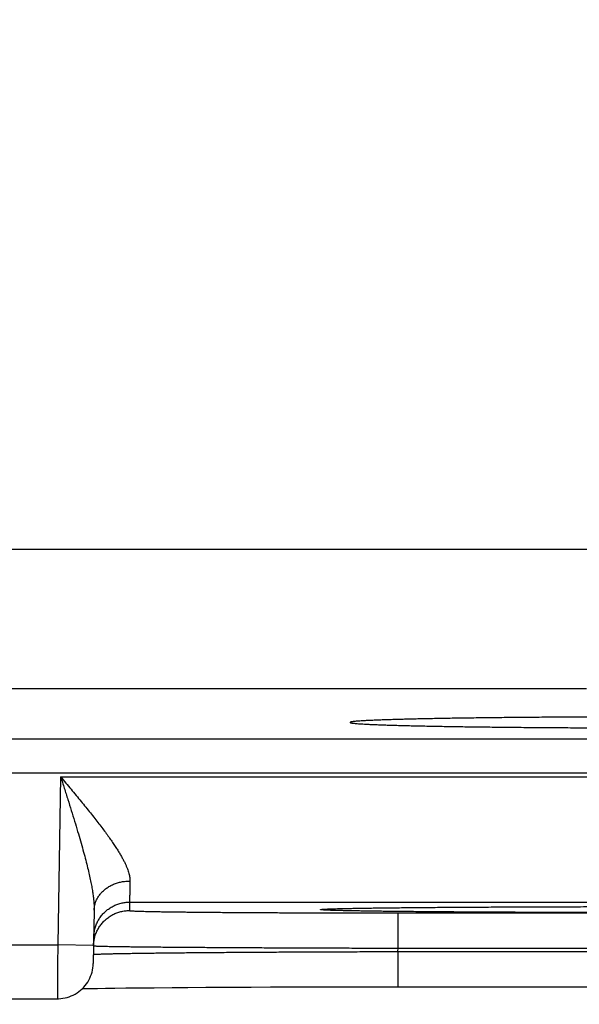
# Model space of a CAD drawing. Header units: inches. Extents: x 0 to 34, y 0 to 22.
# Tile 95 of 111: x 23.515 to 23.827, y 14.686 to 15.236. Entities that reach past the tile are written whole.
import ezdxf

# ---------------------------------------------------------------- set-up
doc = ezdxf.new("R2010")
doc.units = ezdxf.units.IN
doc.header["$LTSCALE"] = 1.87
doc.header["$MEASUREMENT"] = 0
doc.layers.get('0').update_dxf_attribs({"linetype": 'CONTINUOUS'})
doc.layers.add('DIMENSIONS', color=7, linetype='CONTINUOUS')
doc.styles.get("Standard").update_dxf_attribs({"font": 'txt', "width": 0.8})
doc.dimstyles.new('DIMSTYLE_1', dxfattribs={"dimtxt": 0.125, "dimasz": 0.18, "dimexe": 0.18, "dimexo": 0.0625, "dimgap": 0.09, "dimtad": 0, "dimtih": 1, "dimtoh": 1, "dimdec": 3, "dimzin": 4, "dimdsep": 46, "dimtxsty": 'STANDARD', "dimblk": '_FILLED', "dimblk1": '_FILLED', "dimblk2": '_FILLED', "dimcen": 0.09, "dimadec": 0, "dimazin": 0, "dimtp": 0.01, "dimtm": 0.01, "dimtfac": 1, "dimtdec": 3, "dimtofl": 0, "dimtmove": 0, "dimatfit": 3, "dimldrblk": '_FILLED', "dimfxl": 1, "dimtolj": 1, "dimtzin": 4, "dimarcsym": 0})

# ---------------------------------------------------------------- blocks, each defined once
blk = doc.blocks.new('_FILLED')
at = {"color": 0, "linetype": 'BYBLOCK'}
blk.add_solid([(0, 0), (-1, 0.1736), (-1, -0.1736)], dxfattribs=at)
blk = doc.blocks.new('*D15')
at = {"layer": 'DIMENSIONS', "color": 2, "linetype": 'CONTINUOUS'}
for p, q in [((23.96834, 15.50721), (23.96834, 13.81447)), ((24.62934, 14.74144), (24.62934, 13.81447)), ((23.96834, 13.93947), (23.60834, 13.93947)), ((24.62934, 13.93947), (24.98934, 13.93947))]:
    blk.add_line(p, q, dxfattribs=at)
at = {"layer": 'DIMENSIONS', "color": 2, "linetype": 'CONTINUOUS', "xscale": 0.18, "yscale": 0.18, "zscale": 0.18}
blk.add_blockref('_FILLED', (23.96834, 13.93947), dxfattribs=at)
at = {"layer": 'DIMENSIONS', "color": 2, "linetype": 'CONTINUOUS', "xscale": 0.18, "yscale": 0.18, "zscale": 0.18, "rotation": 180}
blk.add_blockref('_FILLED', (24.62934, 13.93947), dxfattribs=at)
at = {"layer": 'DIMENSIONS', "color": 2, "linetype": 'CONTINUOUS', "width": 0.8}
for s, p in [('.661', (23.95755, 13.87697)), ('[', (23.95755, 13.68947)), (']', (24.55755, 13.68947)), ('16.79', (24.05755, 13.68947))]:
    blk.add_text(s, height=0.125, dxfattribs=at).set_placement(p)
blk = doc.blocks.new('*D16')
at = {"layer": 'DIMENSIONS', "color": 2, "linetype": 'CONTINUOUS'}
for p, q in [((23.03834, 15.50721), (23.03834, 13.06447)), ((23.96834, 15.50721), (23.96834, 13.06447)), ((23.03834, 13.18947), (22.67834, 13.18947)), ((23.96834, 13.18947), (24.32834, 13.18947))]:
    blk.add_line(p, q, dxfattribs=at)
at = {"layer": 'DIMENSIONS', "color": 2, "linetype": 'CONTINUOUS', "xscale": 0.18, "yscale": 0.18, "zscale": 0.18}
blk.add_blockref('_FILLED', (23.03834, 13.18947), dxfattribs=at)
at = {"layer": 'DIMENSIONS', "color": 2, "linetype": 'CONTINUOUS', "xscale": 0.18, "yscale": 0.18, "zscale": 0.18, "rotation": 180}
blk.add_blockref('_FILLED', (23.96834, 13.18947), dxfattribs=at)
at = {"layer": 'DIMENSIONS', "color": 2, "linetype": 'CONTINUOUS', "width": 0.8}
for s, p in [('.930', (23.15634, 13.12697)), ('[', (23.15634, 12.93947)), (']', (23.75634, 12.93947)), ('23.62', (23.25634, 12.93947))]:
    blk.add_text(s, height=0.125, dxfattribs=at).set_placement(p)

msp = doc.modelspace()

# ---------------------------------------------------------------- linework, layer by layer
at = {"color": 7, "linetype": 'CONTINUOUS'}
for p, q in [((23.28549, 14.94034), (23.9092, 14.94034)), ((23.83121, 14.86235), (23.36347, 14.86235)), ((20.65466, 14.83453), (24.32503, 14.83453)), ((20.65466, 14.81554), (24.32503, 14.81554)), ((23.53767, 14.81336), (23.53603, 14.71947)), ((23.53767, 14.81336), (24.21501, 14.81336)), ((23.55637, 14.73888), (23.55585, 14.70912)), ((23.5761, 14.74337), (23.57602, 14.73869)), ((23.5761, 14.74337), (24.17658, 14.74337)), ((23.68493, 14.73945), (23.68504, 14.73946)), ((23.68504, 14.73946), (23.68521, 14.73947)), ((23.68521, 14.73947), (23.68544, 14.73949)), ((23.68544, 14.73949), (23.68571, 14.7395)), ((23.68571, 14.7395), (23.68604, 14.73952)), ((23.68604, 14.73952), (23.68664, 14.73955)), ((23.68664, 14.73955), (23.68735, 14.73958)), ((23.68735, 14.73958), (23.68849, 14.73963)), ((23.68849, 14.73963), (23.69028, 14.73969)), ((23.69028, 14.73969), (23.69268, 14.73976)), ((23.69268, 14.73976), (23.69525, 14.73982)), ((23.69525, 14.73982), (23.69848, 14.73989)), ((23.69848, 14.73989), (23.70248, 14.73997)), ((23.70248, 14.73997), (23.70743, 14.74005)), ((23.70743, 14.74005), (23.71343, 14.74014)), ((23.71343, 14.74014), (23.72057, 14.74023)), ((23.72057, 14.74023), (23.72898, 14.74032)), ((23.72898, 14.74032), (23.73637, 14.74039)), ((23.73637, 14.74039), (23.74503, 14.74047)), ((23.74503, 14.74047), (23.75559, 14.74055)), ((23.75559, 14.74055), (23.76418, 14.7406)), ((23.76418, 14.7406), (23.77417, 14.74066)), ((23.77417, 14.74066), (23.78557, 14.74072)), ((23.78557, 14.74072), (23.79779, 14.74077)), ((23.79779, 14.74077), (23.81031, 14.74081)), ((23.81031, 14.74081), (23.82317, 14.74085)), ((23.82317, 14.74085), (23.83628, 14.74088)), ((23.72598, 14.73738), (24.02671, 14.73738)), ((23.72598, 14.71773), (23.72598, 14.73738)), ((23.28665, 14.71947), (23.53603, 14.71947)), ((23.55603, 14.71912), (23.53603, 14.71947)), ((23.72594, 14.7158), (23.72598, 14.71773)), ((23.72598, 14.71773), (24.02671, 14.71773)), ((23.72594, 14.7158), (24.02674, 14.7158)), ((23.72594, 14.7158), (23.72594, 14.69615)), ((23.54977, 14.69511), (23.55366, 14.69519)), ((23.55366, 14.69519), (23.55819, 14.69527)), ((23.55819, 14.69527), (23.56261, 14.69534)), ((23.56261, 14.69534), (23.56789, 14.69541)), ((23.56789, 14.69541), (23.5741, 14.69549)), ((23.5741, 14.69549), (23.58134, 14.69557)), ((23.58134, 14.69557), (23.58985, 14.69565)), ((23.58985, 14.69565), (23.59993, 14.69573)), ((23.59993, 14.69573), (23.60873, 14.6958)), ((23.60873, 14.6958), (23.61875, 14.69586)), ((23.61875, 14.69586), (23.6303, 14.69592)), ((23.6303, 14.69592), (23.64394, 14.69599)), ((23.64394, 14.69599), (23.6548, 14.69603)), ((23.6548, 14.69603), (23.66711, 14.69607)), ((23.66711, 14.69607), (23.68008, 14.6961)), ((23.68008, 14.6961), (23.69308, 14.69612)), ((23.69308, 14.69612), (23.70623, 14.69614)), ((23.70623, 14.69614), (23.71952, 14.69615)), ((23.71952, 14.69615), (24.02674, 14.69615)), ((23.28683, 14.68947), (23.53585, 14.68947))]:
    msp.add_line(p, q, dxfattribs=at)
for points in [[(23.68486, 14.73945), (23.68486, 14.73945), (23.68487, 14.73945), (23.68489, 14.73945), (23.68493, 14.73945)], [(23.53585, 14.68947), (23.53651, 14.68948), (23.53772, 14.68956), (23.53893, 14.68971), (23.54013, 14.68993), (23.54131, 14.69023), (23.54247, 14.6906), (23.5436, 14.69103), (23.54471, 14.69154), (23.54578, 14.69211), (23.54682, 14.69274), (23.54781, 14.69344), (23.54877, 14.6942), (23.54967, 14.69501), (23.55052, 14.69588), (23.55132, 14.69679), (23.55207, 14.69776), (23.55275, 14.69876), (23.55337, 14.69981), (23.55392, 14.70089), (23.55441, 14.70201), (23.55483, 14.70315), (23.55518, 14.70431), (23.55546, 14.7055), (23.55566, 14.7067), (23.55579, 14.70791), (23.55585, 14.70912)]]:
    msp.add_lwpolyline(points, dxfattribs=at)
for points, knots in [([(23.84681, 14.84675), (23.84475, 14.84674), (23.84064, 14.84673), (23.83451, 14.84671), (23.82842, 14.84668), (23.8224, 14.84665), (23.81645, 14.84661), (23.81057, 14.84657), (23.80477, 14.84653), (23.79906, 14.84649), (23.79346, 14.84644), (23.78795, 14.84638), (23.78256, 14.84633), (23.77729, 14.84627), (23.77214, 14.8462), (23.76712, 14.84614), (23.76224, 14.84607), (23.7575, 14.846), (23.75292, 14.84592), (23.74849, 14.84584), (23.74422, 14.84576), (23.74011, 14.84568), (23.73618, 14.84559), (23.73243, 14.84551), (23.72886, 14.84542), (23.72547, 14.84532), (23.72227, 14.84523), (23.71927, 14.84513), (23.71647, 14.84504), (23.71386, 14.84494), (23.71147, 14.84483), (23.70928, 14.84473), (23.7073, 14.84463), (23.70554, 14.84452), (23.70398, 14.84442), (23.70265, 14.84431), (23.70154, 14.84421), (23.70065, 14.8441), (23.69996, 14.84401), (23.69955, 14.84388), (23.69924, 14.84383), (23.69922, 14.84372), (23.69922, 14.8437)], [0, 0, 0, 0, 0.041853, 0.083409, 0.124596, 0.165385, 0.205707, 0.245518, 0.284774, 0.323409, 0.361394, 0.398666, 0.435183, 0.470906, 0.505773, 0.53976, 0.57281, 0.604885, 0.635951, 0.665955, 0.694876, 0.722664, 0.749289, 0.774722, 0.798919, 0.821864, 0.843518, 0.863856, 0.882857, 0.900489, 0.916739, 0.931579, 0.944995, 0.956971, 0.967488, 0.97654, 0.984112, 0.990201, 0.994804, 0.997929, 0.999626, 1, 1, 1, 1]), ([(23.69922, 14.8437), (23.69922, 14.84368), (23.69923, 14.84358), (23.69954, 14.84353), (23.69995, 14.8434), (23.70064, 14.84331), (23.70152, 14.8432), (23.70263, 14.84309), (23.70396, 14.84299), (23.70551, 14.84288), (23.70727, 14.84278), (23.70924, 14.84267), (23.71143, 14.84257), (23.71382, 14.84247), (23.71642, 14.84237), (23.71922, 14.84227), (23.72222, 14.84218), (23.72541, 14.84208), (23.7288, 14.84199), (23.73237, 14.8419), (23.73612, 14.84181), (23.74004, 14.84173), (23.74414, 14.84164), (23.74841, 14.84156), (23.75284, 14.84148), (23.75742, 14.84141), (23.76216, 14.84134), (23.76703, 14.84127), (23.77205, 14.8412), (23.7772, 14.84114), (23.78247, 14.84108), (23.78786, 14.84102), (23.79336, 14.84097), (23.79897, 14.84092), (23.80467, 14.84087), (23.81047, 14.84083), (23.81634, 14.84079), (23.8223, 14.84076), (23.82832, 14.84073), (23.8344, 14.8407), (23.84054, 14.84067), (23.84672, 14.84065), (23.85085, 14.84064), (23.85292, 14.84064)], [0, 0, 0, 0, 0.000355, 0.001962, 0.00494, 0.009334, 0.015157, 0.022405, 0.031071, 0.041149, 0.052622, 0.065482, 0.07971, 0.095288, 0.112201, 0.130419, 0.14993, 0.170702, 0.19271, 0.215932, 0.240327, 0.265878, 0.292543, 0.320291, 0.349093, 0.378899, 0.409688, 0.441408, 0.474024, 0.5075, 0.541779, 0.576838, 0.612616, 0.649074, 0.686172, 0.723848, 0.762074, 0.800785, 0.839939, 0.879494, 0.919381, 0.959572, 1, 1, 1, 1]), ([(23.53767, 14.81336), (23.53864, 14.8122), (23.54057, 14.80988), (23.54345, 14.80643), (23.54628, 14.80302), (23.54903, 14.79967), (23.5517, 14.7964), (23.55425, 14.79323), (23.55668, 14.79017), (23.55896, 14.78723), (23.5611, 14.78442), (23.56309, 14.78174), (23.56493, 14.7792), (23.5666, 14.7768), (23.56813, 14.77453), (23.56951, 14.7724), (23.57074, 14.77039), (23.57183, 14.76851), (23.57278, 14.76675), (23.57361, 14.76509), (23.57432, 14.76355), (23.57491, 14.7621), (23.57539, 14.76075), (23.57577, 14.75949), (23.57606, 14.7583), (23.57625, 14.7572), (23.57636, 14.75616), (23.57637, 14.75548), (23.57637, 14.75516)], [0, 0, 0, 0, 0.064274, 0.128006, 0.19081, 0.252301, 0.312086, 0.369782, 0.425102, 0.477843, 0.527841, 0.575018, 0.619328, 0.660768, 0.699396, 0.73528, 0.768516, 0.799231, 0.827554, 0.853625, 0.877598, 0.899635, 0.919885, 0.938504, 0.955657, 0.97151, 0.986233, 1, 1, 1, 1]), ([(23.53767, 14.81336), (23.53834, 14.81123), (23.53969, 14.80701), (23.54167, 14.80072), (23.5436, 14.79459), (23.54542, 14.78866), (23.54713, 14.78301), (23.54869, 14.77766), (23.55011, 14.77265), (23.55137, 14.768), (23.55247, 14.76371), (23.55342, 14.75977), (23.55422, 14.75617), (23.55487, 14.7529), (23.5554, 14.74994), (23.5558, 14.74726), (23.55609, 14.74484), (23.55628, 14.74267), (23.55637, 14.74071), (23.55638, 14.73947), (23.55637, 14.73888)], [0, 0, 0, 0, 0.086975, 0.172822, 0.256619, 0.337399, 0.414308, 0.486774, 0.554414, 0.617019, 0.67455, 0.727088, 0.774834, 0.818043, 0.857012, 0.892048, 0.923496, 0.951734, 0.977117, 1, 1, 1, 1]), ([(23.55637, 14.73888), (23.55638, 14.73921), (23.55641, 14.73987), (23.55654, 14.74086), (23.55673, 14.74185), (23.557, 14.74282), (23.55733, 14.74377), (23.55774, 14.74471), (23.55821, 14.74562), (23.55875, 14.74651), (23.55934, 14.74737), (23.56, 14.7482), (23.56072, 14.74899), (23.5615, 14.74974), (23.56232, 14.75046), (23.5632, 14.75113), (23.56413, 14.75176), (23.5651, 14.75234), (23.56611, 14.75287), (23.56715, 14.75335), (23.56823, 14.75378), (23.56934, 14.75415), (23.57047, 14.75446), (23.57162, 14.75472), (23.5728, 14.75492), (23.57398, 14.75506), (23.57517, 14.75515), (23.57597, 14.75516), (23.57637, 14.75516)], [0, 0, 0, 0, 0.034884, 0.069823, 0.104873, 0.140085, 0.17551, 0.211191, 0.247172, 0.283486, 0.320165, 0.357231, 0.394703, 0.432593, 0.470905, 0.509639, 0.548788, 0.58834, 0.628276, 0.668574, 0.709207, 0.750144, 0.79135, 0.832787, 0.874413, 0.916188, 0.958065, 1, 1, 1, 1]), ([(23.57637, 14.75516), (23.57635, 14.7546), (23.57633, 14.75352), (23.5763, 14.75196), (23.57626, 14.75053), (23.57623, 14.74922), (23.57621, 14.74804), (23.57618, 14.74699), (23.57616, 14.74607), (23.57615, 14.74528), (23.57613, 14.74463), (23.57612, 14.74412), (23.57611, 14.74374), (23.57611, 14.74351), (23.5761, 14.7434), (23.5761, 14.74337)], [0, 0, 0, 0, 0.142215, 0.2743, 0.396004, 0.507103, 0.607392, 0.696658, 0.774701, 0.841351, 0.896474, 0.939966, 0.971753, 0.991778, 1, 1, 1, 1]), ([(23.55611, 14.72372), (23.55611, 14.72411), (23.55615, 14.72491), (23.55628, 14.7261), (23.55648, 14.72728), (23.55675, 14.72844), (23.55708, 14.72959), (23.55749, 14.73071), (23.55796, 14.73181), (23.5585, 14.73288), (23.5591, 14.73391), (23.55976, 14.73491), (23.56047, 14.73587), (23.56125, 14.73678), (23.56208, 14.73764), (23.56295, 14.73845), (23.56388, 14.73921), (23.56485, 14.73991), (23.56585, 14.74055), (23.5669, 14.74113), (23.56798, 14.74165), (23.56908, 14.74211), (23.57021, 14.74249), (23.57137, 14.74281), (23.57254, 14.74306), (23.57372, 14.74323), (23.57491, 14.74334), (23.5757, 14.74337), (23.5761, 14.74337)], [0, 0, 0, 0, 0.038462, 0.076923, 0.115385, 0.153847, 0.192308, 0.23077, 0.269232, 0.307693, 0.346155, 0.384617, 0.423078, 0.46154, 0.500001, 0.538463, 0.576924, 0.615386, 0.653847, 0.692309, 0.73077, 0.769231, 0.807693, 0.846154, 0.884616, 0.923077, 0.961539, 1, 1, 1, 1]), ([(23.87634, 14.73753), (23.87408, 14.73753), (23.86957, 14.73753), (23.86282, 14.73754), (23.85608, 14.73754), (23.84937, 14.73755), (23.8427, 14.73756), (23.83606, 14.73757), (23.82948, 14.73758), (23.82296, 14.7376), (23.8165, 14.73762), (23.81011, 14.73764), (23.8038, 14.73766), (23.79757, 14.73768), (23.79145, 14.7377), (23.78543, 14.73773), (23.77952, 14.73776), (23.77372, 14.73779), (23.76806, 14.73782), (23.76252, 14.73786), (23.75712, 14.73789), (23.75187, 14.73793), (23.74677, 14.73797), (23.74183, 14.73801), (23.73705, 14.73805), (23.73244, 14.73809), (23.72801, 14.73814), (23.72376, 14.73818), (23.71969, 14.73823), (23.71581, 14.73828), (23.71213, 14.73833), (23.70865, 14.73838), (23.70538, 14.73843), (23.70231, 14.73848), (23.69945, 14.73853), (23.69681, 14.73859), (23.69439, 14.73864), (23.69219, 14.7387), (23.69021, 14.73875), (23.68847, 14.73881), (23.68694, 14.73887), (23.68566, 14.73892), (23.68459, 14.73898), (23.68379, 14.73903), (23.68316, 14.73911), (23.68287, 14.73912), (23.68257, 14.73922), (23.68287, 14.73933), (23.68316, 14.73934), (23.68379, 14.73942), (23.68436, 14.73945), (23.68475, 14.73947), (23.68486, 14.73948)], [0, 0, 0, 0, 0.034542, 0.069031, 0.103424, 0.137677, 0.171746, 0.205592, 0.239181, 0.272481, 0.305461, 0.338078, 0.37029, 0.402054, 0.433327, 0.464067, 0.494236, 0.523801, 0.552727, 0.580982, 0.608531, 0.635339, 0.661373, 0.686602, 0.710995, 0.734523, 0.757155, 0.778865, 0.799624, 0.819409, 0.838197, 0.855965, 0.872691, 0.888353, 0.902931, 0.91641, 0.928775, 0.940009, 0.950099, 0.95903, 0.966793, 0.97338, 0.978785, 0.983001, 0.986022, 0.98785, 0.988522, 0.989195, 0.991024, 0.994044, 0.998261, 1, 1, 1, 1]), ([(23.68486, 14.73948), (23.6851, 14.73949), (23.68577, 14.73953), (23.68695, 14.73958), (23.68847, 14.73964), (23.69022, 14.73969), (23.69219, 14.73975), (23.69439, 14.73981), (23.69681, 14.73986), (23.69946, 14.73991), (23.70231, 14.73997), (23.70538, 14.74002), (23.70866, 14.74007), (23.71214, 14.74012), (23.71582, 14.74017), (23.71969, 14.74022), (23.72376, 14.74027), (23.72801, 14.74031), (23.73245, 14.74036), (23.73706, 14.7404), (23.74184, 14.74044), (23.74678, 14.74048), (23.75188, 14.74052), (23.75713, 14.74056), (23.76253, 14.74059), (23.76806, 14.74063), (23.77373, 14.74066), (23.77952, 14.74069), (23.78543, 14.74072), (23.79146, 14.74074), (23.79758, 14.74077), (23.80381, 14.74079), (23.81012, 14.74081), (23.81651, 14.74083), (23.82297, 14.74085), (23.82949, 14.74086), (23.83607, 14.74088), (23.84271, 14.74089), (23.84938, 14.7409), (23.85609, 14.74091), (23.86283, 14.74091), (23.86958, 14.74091), (23.87409, 14.74091), (23.87634, 14.74091)], [0, 0, 0, 0, 0.003753, 0.010498, 0.018445, 0.027587, 0.037914, 0.049414, 0.062072, 0.075871, 0.090794, 0.106825, 0.123945, 0.142132, 0.161365, 0.181618, 0.202866, 0.225086, 0.248251, 0.272333, 0.297302, 0.323125, 0.349771, 0.37721, 0.405407, 0.434328, 0.463937, 0.494195, 0.525072, 0.556533, 0.58854, 0.621051, 0.654023, 0.687411, 0.721169, 0.755252, 0.789628, 0.824271, 0.859145, 0.894205, 0.929401, 0.964683, 1, 1, 1, 1]), ([(23.55603, 14.71912), (23.55603, 14.71949), (23.55607, 14.72026), (23.5562, 14.72142), (23.55639, 14.7226), (23.55666, 14.72376), (23.557, 14.72491), (23.55741, 14.72603), (23.55788, 14.72713), (23.55841, 14.7282), (23.55901, 14.72923), (23.55967, 14.73023), (23.56039, 14.73119), (23.56117, 14.7321), (23.56199, 14.73296), (23.56287, 14.73377), (23.5638, 14.73453), (23.56476, 14.73523), (23.56577, 14.73587), (23.56682, 14.73646), (23.56789, 14.73697), (23.569, 14.73743), (23.57013, 14.73781), (23.57128, 14.73813), (23.57245, 14.73838), (23.57364, 14.73856), (23.57483, 14.73866), (23.57562, 14.73869), (23.57602, 14.73869)], [0, 0, 0, 0, 0.035823, 0.074389, 0.112956, 0.151522, 0.190088, 0.228655, 0.267221, 0.305788, 0.344355, 0.382921, 0.421488, 0.460055, 0.498622, 0.537189, 0.575757, 0.614324, 0.652891, 0.691459, 0.730026, 0.768594, 0.807161, 0.845729, 0.884297, 0.922865, 0.961432, 1, 1, 1, 1]), ([(23.57602, 14.73869), (23.57602, 14.73865), (23.57622, 14.73863), (23.57646, 14.73857), (23.577, 14.73854), (23.57768, 14.73849), (23.57858, 14.73844), (23.57967, 14.7384), (23.58096, 14.73835), (23.58244, 14.73831), (23.58411, 14.73826), (23.58598, 14.73822), (23.58803, 14.73817), (23.59026, 14.73813), (23.59267, 14.73809), (23.59527, 14.73804), (23.59803, 14.738), (23.60097, 14.73796), (23.60407, 14.73792), (23.60734, 14.73789), (23.61076, 14.73785), (23.61434, 14.73781), (23.61807, 14.73778), (23.62194, 14.73774), (23.62595, 14.73771), (23.63009, 14.73768), (23.63436, 14.73765), (23.63875, 14.73762), (23.64326, 14.73759), (23.64788, 14.73757), (23.6526, 14.73754), (23.65743, 14.73752), (23.66234, 14.7375), (23.66734, 14.73748), (23.67242, 14.73746), (23.67757, 14.73745), (23.68278, 14.73743), (23.68805, 14.73742), (23.69337, 14.73741), (23.69873, 14.7374), (23.70414, 14.73739), (23.70957, 14.73739), (23.71502, 14.73738), (23.7205, 14.73738), (23.72415, 14.73738), (23.72598, 14.73738)], [0, 0, 0, 0, 0.00074, 0.002764, 0.006108, 0.010774, 0.016758, 0.024052, 0.032645, 0.042528, 0.053691, 0.06612, 0.079797, 0.094698, 0.110802, 0.128089, 0.146542, 0.166133, 0.186836, 0.208621, 0.231461, 0.255329, 0.28019, 0.30601, 0.332755, 0.360389, 0.388877, 0.418181, 0.448261, 0.479076, 0.510585, 0.542746, 0.575521, 0.608871, 0.642749, 0.6771, 0.711874, 0.747026, 0.782512, 0.818291, 0.854319, 0.890554, 0.926946, 0.963445, 1, 1, 1, 1]), ([(23.53603, 14.71947), (23.53603, 14.71893), (23.53602, 14.71784), (23.53601, 14.71621), (23.536, 14.7146), (23.53599, 14.71299), (23.53598, 14.71141), (23.53597, 14.70985), (23.53596, 14.70832), (23.53595, 14.70683), (23.53595, 14.70537), (23.53594, 14.70395), (23.53593, 14.70258), (23.53592, 14.70125), (23.53592, 14.69999), (23.53591, 14.69878), (23.5359, 14.69763), (23.5359, 14.69654), (23.53589, 14.69552), (23.53588, 14.69458), (23.53588, 14.6937), (23.53587, 14.69291), (23.53587, 14.69219), (23.53587, 14.69156), (23.53586, 14.691), (23.53586, 14.69054), (23.53586, 14.69015), (23.53586, 14.68987), (23.53585, 14.68962), (23.53585, 14.68957), (23.53585, 14.68947), (23.53585, 14.68947)], [0, 0, 0, 0, 0.054435, 0.108724, 0.162693, 0.216174, 0.269002, 0.321016, 0.37207, 0.422018, 0.470724, 0.518053, 0.563864, 0.608004, 0.650333, 0.690739, 0.729121, 0.765359, 0.799328, 0.830915, 0.860033, 0.886603, 0.910539, 0.931761, 0.950205, 0.965826, 0.978583, 0.988435, 0.99535, 0.999311, 1, 1, 1, 1]), ([(23.55613, 14.719), (23.55628, 14.719), (23.5565, 14.71895), (23.55708, 14.71893), (23.55782, 14.71889), (23.5588, 14.71886), (23.55998, 14.71882), (23.56137, 14.71879), (23.56298, 14.71875), (23.56479, 14.71871), (23.56681, 14.71868), (23.56903, 14.71864), (23.57145, 14.7186), (23.57407, 14.71857), (23.57688, 14.71853), (23.57988, 14.7185), (23.58307, 14.71846), (23.58643, 14.71843), (23.58998, 14.71839), (23.5937, 14.71836), (23.59758, 14.71832), (23.60164, 14.71829), (23.60584, 14.71825), (23.61021, 14.71822), (23.61471, 14.71819), (23.61937, 14.71816), (23.62415, 14.71813), (23.62907, 14.7181), (23.63411, 14.71807), (23.63927, 14.71804), (23.64454, 14.71801), (23.64991, 14.71798), (23.65538, 14.71796), (23.66094, 14.71793), (23.66658, 14.71791), (23.6723, 14.71789), (23.67809, 14.71786), (23.68394, 14.71784), (23.68985, 14.71782), (23.6958, 14.7178), (23.70178, 14.71779), (23.7078, 14.71777), (23.71385, 14.71775), (23.71991, 14.71774), (23.72395, 14.71773), (23.72598, 14.71773)], [0, 0, 0, 0, 0.001922, 0.005113, 0.00957, 0.015288, 0.022262, 0.030482, 0.039937, 0.050616, 0.062506, 0.075592, 0.089853, 0.10527, 0.121823, 0.139496, 0.158265, 0.178105, 0.198989, 0.22089, 0.243783, 0.267638, 0.292428, 0.318119, 0.34468, 0.372074, 0.400267, 0.429226, 0.458916, 0.489297, 0.520327, 0.551967, 0.584183, 0.616938, 0.650186, 0.683881, 0.717977, 0.752433, 0.787205, 0.822249, 0.857519, 0.892972, 0.928565, 0.964256, 1, 1, 1, 1]), ([(23.55605, 14.71419), (23.55619, 14.7142), (23.55642, 14.71426), (23.557, 14.71429), (23.55774, 14.71434), (23.55872, 14.71438), (23.5599, 14.71443), (23.5613, 14.71448), (23.5629, 14.71453), (23.56472, 14.71458), (23.56673, 14.71462), (23.56896, 14.71467), (23.57138, 14.71472), (23.574, 14.71477), (23.57681, 14.71481), (23.57981, 14.71486), (23.583, 14.71491), (23.58637, 14.71495), (23.58991, 14.715), (23.59363, 14.71504), (23.59752, 14.71509), (23.60157, 14.71513), (23.60578, 14.71517), (23.61014, 14.71521), (23.61465, 14.71525), (23.6193, 14.71529), (23.62409, 14.71533), (23.62901, 14.71537), (23.63405, 14.7154), (23.63921, 14.71544), (23.64448, 14.71547), (23.64986, 14.71551), (23.65533, 14.71554), (23.66089, 14.71557), (23.66653, 14.7156), (23.67226, 14.71562), (23.67805, 14.71565), (23.6839, 14.71567), (23.68981, 14.7157), (23.69576, 14.71572), (23.70175, 14.71574), (23.70777, 14.71576), (23.71381, 14.71577), (23.71987, 14.71579), (23.72392, 14.7158), (23.72594, 14.7158)], [0, 0, 0, 0, 0.001937, 0.005138, 0.009604, 0.01533, 0.02231, 0.030535, 0.039996, 0.05068, 0.062573, 0.075657, 0.089916, 0.105334, 0.121893, 0.139568, 0.158335, 0.178171, 0.199055, 0.220959, 0.243852, 0.267704, 0.292486, 0.318168, 0.344721, 0.372113, 0.400309, 0.429269, 0.458954, 0.48933, 0.520363, 0.552011, 0.584228, 0.616975, 0.650214, 0.683907, 0.718007, 0.752465, 0.787238, 0.822282, 0.857554, 0.893007, 0.928597, 0.964278, 1, 1, 1, 1])]:
    msp.add_open_spline(points, degree=3, knots=knots, dxfattribs=at)
for points in [[(23.55602, 14.71904), (23.55602, 14.71906), (23.55603, 14.71909), (23.55603, 14.71912)], [(23.55602, 14.71904), (23.55602, 14.719), (23.55608, 14.719), (23.55613, 14.719)], [(23.55594, 14.71414), (23.55594, 14.71418), (23.556, 14.71419), (23.55605, 14.71419)]]:
    msp.add_open_spline(points, degree=3, dxfattribs=at)

# ---------------------------------------------------------------- dimensions: what is measured, and where the dimension line sits
at = {"layer": 'DIMENSIONS', "color": 2, "linetype": 'CONTINUOUS'}
for base, p1, p2, picture, middle in [((23.03834, 13.18947), (23.96834, 15.50721), (23.03834, 15.50721), '*D16', (23.50634, 13.09572)), ((23.96834, 13.93947), (24.62934, 14.74144), (23.96834, 15.50721), '*D15', (24.30755, 13.84572))]:
    dim = msp.add_linear_dim(base=base, p1=p1, p2=p2, angle=180, dimstyle='DIMSTYLE_1', dxfattribs=at)
    dim.commit()
    dim.dimension.update_dxf_attribs({"geometry": picture, "text_midpoint": middle, "dimtype": 160})

doc.saveas('drawing.dxf')
